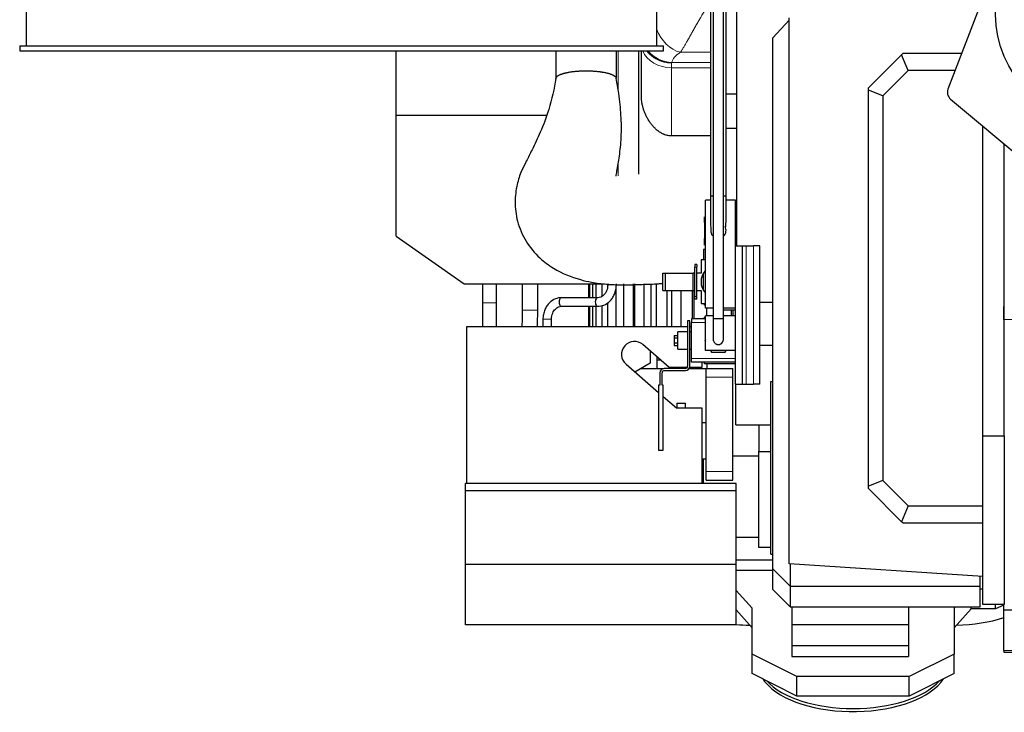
# Model space of a CAD drawing. Header units: inches. Extents: x 0 to 17820, y -10 to 12600.
# Tile 3 of 256: x 1394 to 2533, y 3381 to 4182. Entities that reach past the tile are written whole.
import ezdxf

# ---------------------------------------------------------------- set-up
doc = ezdxf.new("R2010")
doc.units = ezdxf.units.IN
doc.layers.add('1', color=7, linetype='Continuous', true_color=0xffffff)

msp = doc.modelspace()

# ---------------------------------------------------------------- linework, layer by layer
at = {"layer": '1', "color": 2, "linetype": 'Continuous', "lineweight": 25}
for p, q in [((1401.077, 4460.265), (1401.077, 4152.265)), ((2131.077, 4152.265), (2131.077, 4460.265)), ((2196.144, 4330.308), (2196.143, 3836.066)), ((2208.143, 3836.066), (2208.144, 4330.308)), ((2193.142, 4302.069), (2193.142, 3978.573)), ((2211.142, 3978.573), (2211.142, 4302.069)), ((2223.143, 4253.375), (2223.143, 3920.57)), ((2528.028, 4259.33), (2467.912, 4101.858)), ((2284.143, 3552.566), (2284.143, 4184.723)), ((2284.143, 4181.819), (2265.143, 4161.444)), ((2265.143, 3546.728), (2265.143, 4161.444)), ((1393.577, 4152.265), (1393.577, 4146.265)), ((1393.577, 4152.265), (2138.577, 4152.265)), ((2138.577, 4146.265), (2138.577, 4152.265)), ((1393.577, 4146.265), (2138.577, 4146.265)), ((1829.143, 4071.827), (1829.143, 4146.265)), ((2014.147, 4146.264), (2014.147, 4115.024)), ((2014.147, 4146.264), (2014.147, 4115.024)), ((2084.147, 4114.562), (2084.147, 4146.264)), ((2084.147, 4114.562), (2084.147, 4146.264)), ((2110.143, 4003.79), (2110.143, 4146.257)), ((2110.143, 4003.79), (2110.143, 4146.257)), ((2113.143, 4093.92), (2113.143, 4146.265)), ((2113.143, 4093.92), (2113.143, 4146.265)), ((2376.079, 4103.654), (2414.334, 4141.908)), ((2414.334, 4141.908), (2416.079, 4143.654)), ((2421.895, 4123.654), (2414.334, 4141.908)), ((2416.079, 4143.654), (2483.867, 4143.654)), ((2421.895, 4123.654), (2392.403, 4094.162)), ((2476.233, 4123.654), (2421.895, 4123.654)), ((2376.079, 4100.923), (2376.079, 4103.654)), ((2211.142, 4096.566), (2223.143, 4096.566)), ((2211.142, 4096.566), (2223.143, 4096.566)), ((2376.079, 3642.347), (2376.079, 4100.923)), ((2392.403, 4094.162), (2376.079, 4100.923)), ((2392.403, 4094.162), (2392.403, 3649.108)), ((2470.827, 4090.631), (2582.487, 3996.937)), ((1829.143, 3931.666), (1829.143, 4071.827)), ((1829.143, 4071.827), (2003.394, 4071.827)), ((2508.143, 3700.566), (2508.143, 4059.313)), ((2193.142, 4047.836), (2148.143, 4047.836)), ((2193.142, 4047.836), (2148.143, 4047.836)), ((2223.143, 4056.566), (2211.142, 4056.566)), ((2223.143, 4056.566), (2211.142, 4056.566)), ((2533.143, 3700.566), (2533.143, 4038.334)), ((2533.293, 3990.566), (2533.143, 3990.566)), ((2193.142, 3978.573), (2196.144, 3978.573)), ((2208.144, 3978.573), (2211.142, 3978.573)), ((2187.143, 3848.572), (2187.143, 3973.572)), ((2193.143, 3973.572), (2187.143, 3973.572)), ((2222.144, 3973.572), (2211.142, 3973.572)), ((2222.144, 3920.566), (2222.144, 3973.572)), ((2187.143, 3948.387), (2186.143, 3947.809)), ((2186.143, 3947.809), (2186.143, 3929.334)), ((1829.143, 3931.666), (1908.143, 3876.666)), ((2194.361, 3934.05), (2194.442, 3933.915)), ((2186.143, 3929.334), (2187.143, 3928.756)), ((2222.144, 3920.566), (2230.144, 3920.566)), ((2222.144, 3760.566), (2222.144, 3920.566)), ((2230.144, 3920.566), (2234.43, 3920.566)), ((2230.144, 3760.566), (2230.144, 3920.566)), ((2234.43, 3920.566), (2242.999, 3920.566)), ((2250.144, 3920.566), (2242.999, 3920.566)), ((2250.144, 3760.566), (2250.144, 3920.566)), ((2184.823, 3916.572), (2184.823, 3904.572)), ((2187.143, 3916.572), (2184.823, 3916.572)), ((2175.143, 3899.072), (2175.143, 3896.072)), ((2177.143, 3899.072), (2175.143, 3899.072)), ((2177.143, 3899.072), (2177.143, 3896.072)), ((2182.143, 3904.572), (2182.143, 3889.072)), ((2187.142, 3904.572), (2182.143, 3904.572)), ((2138.043, 3869.072), (2138.043, 3889.072)), ((2138.043, 3889.072), (2141.043, 3889.072)), ((2141.043, 3889.072), (2173.143, 3889.072)), ((2141.043, 3869.072), (2141.043, 3889.072)), ((2175.143, 3889.072), (2173.143, 3889.072)), ((2173.143, 3869.072), (2173.143, 3889.072)), ((2175.143, 3862.072), (2175.143, 3896.072)), ((2177.143, 3862.072), (2177.143, 3896.072)), ((2182.143, 3889.072), (2177.143, 3889.072)), ((2184.823, 3889.072), (2187.143, 3890.411)), ((2184.823, 3869.072), (2184.823, 3889.072)), ((1908.143, 3876.666), (2070.03, 3876.666)), ((1975.143, 3876.665), (1975.143, 3846.135)), ((1993.143, 3846.135), (1993.143, 3876.665)), ((2052.003, 3876.666), (2052.003, 3860.67)), ((2053.331, 3860.67), (2053.331, 3876.666)), ((2056.585, 3876.666), (2056.585, 3860.67)), ((2060.782, 3860.67), (2060.782, 3876.666)), ((2067.306, 3876.666), (2067.306, 3862.179)), ((2074.188, 3873.754), (2074.188, 3876.279)), ((2083.697, 3875.99), (2083.697, 3827.468)), ((2084.143, 3875.666), (2084.143, 3876.667)), ((2092.964, 3827.468), (2092.964, 3876.666)), ((2103.457, 3876.666), (2103.457, 3827.468)), ((2105.042, 3876.666), (2105.042, 3827.468)), ((2116.288, 3827.468), (2116.288, 3876.666)), ((2124.129, 3876.666), (2124.129, 3827.468)), ((2128.378, 3876.666), (2130.143, 3876.666)), ((2130.408, 3876.757), (2130.408, 3827.468)), ((2138.043, 3869.072), (2141.043, 3869.072)), ((2141.043, 3869.072), (2173.143, 3869.072)), ((2143.142, 3827.468), (2143.142, 3869.072)), ((2147.988, 3869.072), (2147.988, 3827.468)), ((2158.686, 3869.072), (2158.686, 3827.468)), ((2172.351, 3836.072), (2172.351, 3869.072)), ((2173.143, 3869.072), (2175.143, 3869.072)), ((2173.991, 3869.072), (2173.991, 3836.072)), ((2177.143, 3869.072), (2182.143, 3869.072)), ((2182.143, 3869.072), (2182.143, 3854.072)), ((2187.143, 3867.732), (2184.823, 3869.072)), ((1929.043, 3854.602), (1929.043, 3827.466)), ((1929.045, 3854.602), (1929.043, 3854.602)), ((1945.243, 3827.466), (1945.243, 3854.602)), ((2062.605, 3860.666), (2020.679, 3860.666)), ((2074.188, 3827.468), (2074.188, 3855.076)), ((2175.143, 3859.072), (2175.143, 3862.072)), ((2177.143, 3859.072), (2175.143, 3859.072)), ((2177.143, 3859.072), (2177.143, 3862.072)), ((2182.143, 3854.072), (2187.142, 3854.072)), ((2186.144, 3852.072), (2186.144, 3854.072)), ((2187.144, 3852.072), (2186.144, 3852.072)), ((2250.144, 3855.566), (2265.148, 3855.566)), ((2020.679, 3850.666), (2062.605, 3850.666)), ((2052.003, 3850.667), (2052.003, 3827.468)), ((2053.331, 3827.468), (2053.331, 3850.667)), ((2056.585, 3850.667), (2056.585, 3827.468)), ((2060.782, 3827.468), (2060.782, 3850.667)), ((2062.605, 3850.666), (2062.642, 3850.666)), ((2067.306, 3851.586), (2067.306, 3827.468)), ((2196.144, 3848.572), (2187.143, 3848.572)), ((2188.641, 3848.575), (2188.641, 3839.566)), ((2222.144, 3848.572), (2208.143, 3848.572)), ((2208.144, 3846.566), (2222.143, 3846.566)), ((2208.144, 3846.566), (2222.143, 3846.566)), ((2217.307, 3839.566), (2217.307, 3846.57)), ((2218.963, 3846.57), (2218.963, 3839.566)), ((2532.643, 3835.478), (2532.643, 3850.559)), ((2169.143, 3833.775), (2166.643, 3833.775)), ((2166.643, 3833.775), (2166.643, 3781.275)), ((2169.143, 3781.275), (2169.143, 3833.775)), ((2171.143, 3836.072), (2171.143, 3832.072)), ((2187.143, 3836.072), (2171.143, 3836.072)), ((2171.143, 3790.072), (2171.143, 3832.072)), ((2187.144, 3838.072), (2186.144, 3838.072)), ((2186.144, 3836.071), (2186.144, 3838.072)), ((2196.144, 3839.566), (2187.143, 3839.566)), ((2187.143, 3799.566), (2187.143, 3839.566)), ((2208.143, 3836.066), (2196.143, 3836.066)), ((2222.144, 3839.566), (2208.143, 3839.566)), ((1911.143, 3827.466), (2166.641, 3827.466)), ((1911.143, 3645.466), (1911.143, 3827.466)), ((2166.643, 3821.075), (2155.143, 3821.075)), ((2155.143, 3801.075), (2155.143, 3821.075)), ((2169.14, 3827.466), (2171.141, 3827.466)), ((2171.143, 3821.075), (2169.143, 3821.075)), ((2145.284, 3779.966), (2114.98, 3806.29)), ((2151.143, 3816.834), (2151.143, 3814.307)), ((2151.143, 3816.834), (2155.143, 3816.834)), ((2151.143, 3814.307), (2155.143, 3814.307)), ((2151.143, 3814.307), (2151.143, 3808.548)), ((2151.143, 3808.548), (2155.143, 3808.548)), ((2151.143, 3808.548), (2151.143, 3805.316)), ((2187.143, 3812.091), (2186.555, 3811.072)), ((2186.555, 3811.072), (2187.143, 3810.052)), ((2123.148, 3799.195), (2123.148, 3784.671)), ((2151.143, 3805.316), (2155.143, 3805.316)), ((2155.143, 3801.075), (2166.643, 3801.075)), ((2169.143, 3801.075), (2171.143, 3801.075)), ((2222.144, 3799.566), (2187.143, 3799.566)), ((2193.197, 3799.566), (2194.349, 3797.572)), ((2194.349, 3797.572), (2209.937, 3797.572)), ((2209.937, 3797.572), (2211.089, 3799.566)), ((2250.144, 3805.566), (2265.146, 3805.566)), ((2095.307, 3783.642), (2133.013, 3750.887)), ((2123.148, 3784.671), (2105.711, 3774.604)), ((2131.143, 3792.25), (2131.143, 3778.716)), ((2135.88, 3788.134), (2131.143, 3788.134)), ((2171.143, 3786.072), (2171.143, 3790.072)), ((2222.143, 3786.072), (2171.143, 3786.072)), ((2183.143, 3786.072), (2183.143, 3779.966)), ((2186.144, 3784.072), (2186.144, 3786.072)), ((2222.143, 3784.072), (2186.144, 3784.072)), ((2189.143, 3778.716), (2189.143, 3784.071)), ((2112.835, 3778.716), (2138.746, 3778.716)), ((2134.513, 3773.775), (2134.513, 3759.306)), ((2137.013, 3759.306), (2137.013, 3773.775)), ((2164.143, 3778.775), (2139.513, 3778.775)), ((2139.513, 3776.275), (2164.143, 3776.275)), ((2166.273, 3779.966), (2145.284, 3779.966)), ((2168.438, 3778.716), (2188.143, 3778.716)), ((2183.143, 3779.966), (2168.969, 3779.966)), ((2188.143, 3778.716), (2219.143, 3778.716)), ((2188.143, 3768.716), (2188.143, 3778.716)), ((2219.143, 3768.716), (2219.143, 3778.716)), ((2188.143, 3659.266), (2188.143, 3768.716)), ((2219.143, 3659.266), (2219.143, 3768.716)), ((2262.923, 3763.737), (2264.923, 3763.737)), ((2262.923, 3563.737), (2262.923, 3763.737)), ((2265.143, 3763.737), (2264.923, 3763.737)), ((2264.923, 3763.737), (2264.923, 3662.737)), ((2134.513, 3759.306), (2133.013, 3759.306)), ((2133.013, 3759.306), (2133.013, 3684.305)), ((2138.513, 3759.306), (2137.013, 3759.306)), ((2138.513, 3684.305), (2138.513, 3759.306)), ((2222.144, 3760.566), (2230.144, 3760.566)), ((2222.443, 3713.566), (2222.443, 3760.565)), ((2230.144, 3760.566), (2234.43, 3760.566)), ((2234.43, 3760.566), (2242.999, 3760.566)), ((2250.144, 3760.566), (2242.999, 3760.566)), ((2138.512, 3746.11), (2153.643, 3732.966)), ((2154.122, 3738.533), (2154.122, 3732.966)), ((2154.122, 3738.533), (2164.122, 3738.533)), ((2164.122, 3732.966), (2164.122, 3738.533)), ((2153.643, 3732.966), (2183.143, 3732.966)), ((2183.143, 3732.966), (2183.143, 3645.466)), ((2183.143, 3716.066), (2188.143, 3716.066)), ((2222.443, 3713.566), (2262.926, 3713.566)), ((2249.143, 3713.566), (2249.143, 3682.566)), ((2508.143, 3505.566), (2508.143, 3700.566)), ((2508.143, 3700.566), (2533.143, 3700.566)), ((2533.143, 3700.566), (2533.143, 3505.566)), ((2133.013, 3684.305), (2138.513, 3684.305)), ((2249.143, 3571.566), (2249.143, 3682.566)), ((2249.143, 3682.566), (2262.923, 3682.566)), ((2183.143, 3674.066), (2188.143, 3674.066)), ((2185.143, 3645.466), (2185.143, 3674.068)), ((2219.143, 3677.566), (2249.143, 3677.566)), ((2188.143, 3649.266), (2188.143, 3659.266)), ((2219.143, 3649.266), (2219.143, 3659.266)), ((2264.923, 3662.737), (2265.144, 3662.737)), ((2188.143, 3649.266), (2219.143, 3649.266)), ((2392.403, 3649.108), (2376.079, 3642.347)), ((2392.403, 3649.108), (2421.895, 3619.615)), ((1909.643, 3636.966), (1909.643, 3645.466)), ((2222.643, 3645.466), (1909.643, 3645.466)), ((1909.643, 3551.966), (1909.643, 3636.966)), ((2222.643, 3636.966), (1909.643, 3636.966)), ((2222.643, 3636.966), (2222.643, 3645.466)), ((2222.643, 3551.966), (2222.643, 3636.966)), ((2376.079, 3639.615), (2376.079, 3642.347)), ((2414.334, 3601.361), (2376.079, 3639.615)), ((2421.895, 3619.615), (2414.334, 3601.361)), ((2421.895, 3619.615), (2508.143, 3619.615)), ((2416.079, 3599.615), (2414.334, 3601.361)), ((2508.143, 3599.615), (2416.079, 3599.615)), ((2222.646, 3583.32), (2249.144, 3583.32)), ((2262.923, 3571.566), (2249.143, 3571.566)), ((2222.646, 3557.017), (2265.147, 3557.017)), ((2262.923, 3563.737), (2265.145, 3563.737)), ((1909.643, 3481.966), (1909.643, 3551.966)), ((2222.643, 3551.966), (1909.643, 3551.966)), ((2222.643, 3481.966), (2222.643, 3551.966)), ((2265.147, 3544.971), (2222.646, 3544.971)), ((2265.143, 3522.728), (2265.143, 3546.728)), ((2285.143, 3526.728), (2265.143, 3546.728)), ((2508.143, 3537.723), (2284.143, 3552.566)), ((2285.143, 3552.501), (2285.143, 3526.728)), ((2505.143, 3526.728), (2505.143, 3537.923)), ((2241.143, 3501.083), (2222.644, 3521.665)), ((2285.143, 3502.728), (2265.143, 3522.728)), ((2285.143, 3526.728), (2285.143, 3502.728)), ((2285.143, 3526.728), (2505.143, 3526.728)), ((2505.143, 3502.728), (2505.143, 3526.728)), ((2508.144, 3523.083), (2505.144, 3523.083)), ((2241.143, 3478.566), (2222.644, 3499.148)), ((2241.143, 3448.083), (2241.143, 3501.083)), ((2285.143, 3502.728), (2505.143, 3502.728)), ((2287.143, 3502.729), (2287.143, 3482.109)), ((2422.143, 3502.729), (2422.143, 3482.109)), ((2476.623, 3502.728), (2475.143, 3501.083)), ((2475.143, 3501.083), (2475.143, 3448.083)), ((2494.918, 3500.566), (2475.143, 3478.566)), ((2494.918, 3500.566), (2494.918, 3502.728)), ((2523.143, 3500.566), (2494.918, 3500.566)), ((2533.143, 3505.566), (2508.143, 3505.566)), ((2523.143, 3500.566), (2523.143, 3505.566)), ((2532.644, 3504.731), (2523.143, 3500.566)), ((2532.643, 3499.115), (2532.643, 3505.566)), ((2532.643, 3452.151), (2532.643, 3499.115)), ((3748.643, 3499.115), (2532.643, 3499.115)), ((2222.643, 3481.966), (1909.643, 3481.966)), ((2287.143, 3482.109), (2287.143, 3457.524)), ((2422.143, 3482.109), (2287.143, 3482.109)), ((2422.143, 3482.109), (2422.143, 3457.524)), ((2287.143, 3457.524), (2287.143, 3445.488)), ((2422.143, 3457.524), (2287.143, 3457.524)), ((2422.143, 3457.524), (2422.143, 3445.488)), ((2241.143, 3425.566), (2241.143, 3448.083)), ((2293.143, 3422.083), (2241.143, 3448.083)), ((2287.143, 3445.488), (2422.143, 3445.488)), ((2475.143, 3448.083), (2423.143, 3422.083)), ((2475.143, 3425.566), (2475.143, 3448.083)), ((2532.643, 3452.151), (2532.643, 3450.417)), ((2532.643, 3450.417), (3748.643, 3450.417)), ((2293.143, 3399.566), (2241.143, 3425.566)), ((2293.143, 3399.566), (2293.143, 3422.083)), ((2423.143, 3422.083), (2293.143, 3422.083)), ((2475.143, 3425.566), (2423.143, 3399.566)), ((2423.143, 3399.566), (2423.143, 3422.083)), ((2423.143, 3399.566), (2293.143, 3399.566))]:
    msp.add_line(p, q, dxfattribs=at)
at = {"layer": '1', "color": 110, "linetype": 'Continuous', "lineweight": 13}
for p, q in [((2086.143, 4102.155), (2086.143, 4146.267)), ((2086.143, 4102.155), (2086.143, 4146.267)), ((2193.142, 4144.733), (2158.275, 4144.733)), ((2193.142, 4144.733), (2158.275, 4144.733)), ((2148.143, 4132.403), (2148.143, 4126.861)), ((2148.143, 4132.403), (2148.143, 4126.861)), ((2148.143, 4126.861), (2148.143, 4047.836)), ((2193.142, 4126.861), (2148.143, 4126.861)), ((2148.143, 4126.861), (2148.143, 4047.836)), ((2193.142, 4126.861), (2148.143, 4126.861)), ((2148.325, 4133.026), (2193.142, 4133.026)), ((2148.325, 4133.026), (2193.142, 4133.026)), ((2086.143, 4001.641), (2086.143, 4014.677)), ((2086.143, 4001.641), (2086.143, 4014.677)), ((2234.43, 3760.566), (2234.43, 3920.566)), ((2242.999, 3760.566), (2242.999, 3920.566)), ((2177.143, 3896.072), (2175.143, 3896.072)), ((2074.143, 3875.666), (2079.143, 3875.666)), ((2079.143, 3875.666), (2084.143, 3875.666)), ((1945.243, 3854.602), (1929.045, 3854.602)), ((2177.143, 3862.072), (2175.143, 3862.072)), ((1975.143, 3846.135), (1993.142, 3846.135)), ((2187.143, 3832.072), (2171.143, 3832.072)), ((3748.643, 3835.478), (2532.643, 3835.478)), ((2222.143, 3790.072), (2171.143, 3790.072)), ((2188.143, 3768.716), (2219.143, 3768.716)), ((2188.143, 3659.266), (2219.143, 3659.266)), ((3748.643, 3452.151), (2532.643, 3452.151))]:
    msp.add_line(p, q, dxfattribs=at)
at = {"layer": '1', "color": 2, "linetype": 'Continuous', "lineweight": 25}
msp.add_circle((2648.143, 4188.566), 125, dxfattribs=at)
for centre, radius, start, end in [((2477.254, 4098.291), 10, 159.105346, 230), ((2202.143, 3879.072), 20, 138.588747, 221.405622), ((2105.144, 3794.966), 15, 49.019922, 229.019922), ((2139.513, 3773.775), 5, 90, 180), ((2139.513, 3773.775), 2.5, 90, 180), ((2164.143, 3781.275), 2.5, 270, 0), ((2164.143, 3781.275), 5, 270, 0)]:
    msp.add_arc(centre, radius, start, end, dxfattribs=at)
at = {"layer": '1', "color": 110, "linetype": 'Continuous', "lineweight": 13}
for centre, major_axis, ratio, start_param, end_param in [((2158.275, 4176.816), (18.653, -29.615), 0.77399686, 4.43121513, 5.6001196), ((2158.275, 4176.816), (18.653, -29.615), 0.77399686, 4.43121513, 5.6001196), ((2148.143, 4154.628), (-35, 0), 0.79335334, 0.30596167, 1.57079633), ((2148.143, 4154.628), (-35, 0), 0.79335334, 0.30596167, 1.57079633), ((2148.325, 4165.11), (34.141, -7.707), 0.91295916, 4.0112518, 4.91562536), ((2148.325, 4165.11), (34.141, -7.707), 0.91295916, 4.0112518, 4.91562536), ((2213.058, 4130.663), (-65, 0), 0.40219324, 5.71488828, 6.19264671), ((2213.058, 4130.663), (-65, 0), 0.40219324, 5.71488828, 6.19264671), ((2004.141, 3835.666), (5, 0), 0.0000231, 0, 3.14159265), ((2202.143, 3811.066), (-5.993, -0.294), 1, 3.14268107, 3.39754278)]:
    msp.add_ellipse(centre, major_axis=major_axis, ratio=ratio, start_param=start_param, end_param=end_param, dxfattribs=at)
at = {"layer": '1', "color": 2, "linetype": 'Continuous', "lineweight": 25}
for centre, major_axis, ratio, start_param, end_param in [((2202.142, 3938.573), (-7.7, -4.659), 1, 1.75665076, 3.11931659), ((2202.142, 3938.573), (-7.7, -4.659), 1, 0, 0.29728281), ((2020.679, 3855.666), (0, -5), 0.56231002, 3.14159265, 6.28318531), ((2062.605, 3855.666), (0, -5), 0.56231002, 3.14159265, 6.28318531), ((2473.143, 3536.513), (-110, 0), 0.5, 1.61350235, 2.14236984), ((2243.143, 3536.513), (-110, 0), 0.5, 1.38338069, 1.52818848), ((2358.143, 3436.513), (-110, 0), 0.5, 0.31818443, 0.39269908), ((2358.143, 3436.513), (-110, 0), 0.5, 0.39269908, 2.82340822), ((2358.143, 3439.977), (-110, 0), 0.5, 0.42971097, 2.71197986)]:
    msp.add_ellipse(centre, major_axis=major_axis, ratio=ratio, start_param=start_param, end_param=end_param, dxfattribs=at)
at = {"layer": '1', "color": 110, "linetype": 'Continuous', "lineweight": 13}
msp.add_open_spline([(2193.097, 4203.762), (2192.721, 4203.169), (2192.347, 4202.575), (2190.968, 4200.378), (2189.972, 4198.772), (2187.999, 4195.556), (2187.022, 4193.945), (2185.084, 4190.722), (2184.124, 4189.108), (2182.695, 4186.687), (2182.22, 4185.88), (2181.629, 4184.87), (2181.511, 4184.668), (2181.275, 4184.265), (2180.922, 4183.661), (2180.455, 4182.857), (2180.106, 4182.256), (2179.874, 4181.856), (2179.758, 4181.656), (2179.411, 4181.057), (2179.181, 4180.66), (2178.495, 4179.471), (2178.043, 4178.685), (2176.7, 4176.344), (2175.824, 4174.807), (2174.107, 4171.785), (2173.266, 4170.3), (2171.618, 4167.383), (2170.811, 4165.951), (2169.822, 4164.199), (2169.626, 4163.85), (2169.332, 4163.33), (2169.234, 4163.156), (2169.04, 4162.812), (2168.554, 4161.953), (2168.078, 4161.11), (2167.514, 4160.115), (2167.234, 4159.622), (2166.957, 4159.134), (2166.774, 4158.811), (2166.682, 4158.65), (2166.226, 4157.85), (2165.869, 4157.224), (2164.817, 4155.389), (2164.142, 4154.222), (2162.843, 4152.003), (2162.218, 4150.95), (2161.316, 4149.461), (2160.726, 4148.497), (2160.158, 4147.594), (2159.602, 4146.722), (2159.329, 4146.301), (2158.794, 4145.492), (2158.532, 4145.104), (2158.275, 4144.733)], degree=3, knots=[0, 0, 0, 0, 0.02579893, 0.02579893, 0.09538472, 0.09538472, 0.16497051, 0.16497051, 0.2345563, 0.2345563, 0.2693492, 0.2693492, 0.27804742, 0.27804742, 0.28674565, 0.30414209, 0.31284032, 0.31284032, 0.32153854, 0.32153854, 0.33893499, 0.33893499, 0.37372788, 0.37372788, 0.44331368, 0.44331368, 0.51289947, 0.51289947, 0.58248526, 0.58248526, 0.5998817, 0.5998817, 0.60857993, 0.60857993, 0.61727815, 0.65207105, 0.65207105, 0.66946749, 0.67816572, 0.67816572, 0.68686394, 0.68686394, 0.72165684, 0.72165684, 0.79124263, 0.79124263, 0.86082842, 0.86082842, 0.89562131, 0.93041421, 0.93041421, 0.9652071, 0.9652071, 1, 1, 1, 1], dxfattribs=at)
msp.add_open_spline([(2193.097, 4203.762), (2192.721, 4203.169), (2192.347, 4202.575), (2190.968, 4200.378), (2189.972, 4198.772), (2187.999, 4195.556), (2187.022, 4193.945), (2185.084, 4190.722), (2184.124, 4189.108), (2182.695, 4186.687), (2182.22, 4185.88), (2181.629, 4184.87), (2181.511, 4184.668), (2181.275, 4184.265), (2180.922, 4183.661), (2180.455, 4182.857), (2180.106, 4182.256), (2179.874, 4181.856), (2179.758, 4181.656), (2179.411, 4181.057), (2179.181, 4180.66), (2178.495, 4179.471), (2178.043, 4178.685), (2176.7, 4176.344), (2175.824, 4174.807), (2174.107, 4171.785), (2173.266, 4170.3), (2171.618, 4167.383), (2170.811, 4165.951), (2169.822, 4164.199), (2169.626, 4163.85), (2169.332, 4163.33), (2169.234, 4163.156), (2169.04, 4162.812), (2168.554, 4161.953), (2168.078, 4161.11), (2167.514, 4160.115), (2167.234, 4159.622), (2166.957, 4159.134), (2166.774, 4158.811), (2166.682, 4158.65), (2166.226, 4157.85), (2165.869, 4157.224), (2164.817, 4155.389), (2164.142, 4154.222), (2162.843, 4152.003), (2162.218, 4150.95), (2161.316, 4149.461), (2160.726, 4148.497), (2160.158, 4147.594), (2159.602, 4146.722), (2159.329, 4146.301), (2158.794, 4145.492), (2158.532, 4145.104), (2158.275, 4144.733)], degree=3, knots=[0, 0, 0, 0, 0.02579893, 0.02579893, 0.09538472, 0.09538472, 0.16497051, 0.16497051, 0.2345563, 0.2345563, 0.2693492, 0.2693492, 0.27804742, 0.27804742, 0.28674565, 0.30414209, 0.31284032, 0.31284032, 0.32153854, 0.32153854, 0.33893499, 0.33893499, 0.37372788, 0.37372788, 0.44331368, 0.44331368, 0.51289947, 0.51289947, 0.58248526, 0.58248526, 0.5998817, 0.5998817, 0.60857993, 0.60857993, 0.61727815, 0.65207105, 0.65207105, 0.66946749, 0.67816572, 0.67816572, 0.68686394, 0.68686394, 0.72165684, 0.72165684, 0.79124263, 0.79124263, 0.86082842, 0.86082842, 0.89562131, 0.93041421, 0.93041421, 0.9652071, 0.9652071, 1, 1, 1, 1], dxfattribs=at)
at = {"layer": '1', "color": 2, "linetype": 'Continuous', "lineweight": 25}
for points, knots in [([(2148.143, 4132.403), (2148.108, 4132.404), (2148.072, 4132.404), (2148.028, 4132.405), (2148.019, 4132.405), (2148.001, 4132.405), (2147.974, 4132.405), (2147.875, 4132.407), (2147.64, 4132.412), (2147.136, 4132.425), (2146.704, 4132.444), (2145.842, 4132.492), (2144.696, 4132.581), (2142.986, 4132.79), (2141.853, 4132.98), (2141.005, 4133.142), (2140.723, 4133.199), (2140.16, 4133.319), (2139.879, 4133.382), (2139.042, 4133.581), (2138.49, 4133.725), (2136.848, 4134.194), (2134.702, 4134.911), (2132.64, 4135.813), (2131.126, 4136.559), (2130.502, 4136.885), (2129.886, 4137.229), (2129.641, 4137.369), (2129.518, 4137.439), (2129.153, 4137.652), (2128.911, 4137.797), (2128.195, 4138.237), (2127.258, 4138.843), (2126.359, 4139.487), (2125.038, 4140.481), (2124.194, 4141.181), (2122.984, 4142.286), (2122.196, 4143.042), (2121.446, 4143.836), (2120.989, 4144.344), (2120.898, 4144.446), (2120.717, 4144.652), (2120.449, 4144.961), (2120.188, 4145.274), (2119.848, 4145.692), (2119.683, 4145.901), (2119.52, 4146.112)], [0, 0, 0, 0, 0.0032062, 0.0032062, 0.00400775, 0.00400775, 0.0048093, 0.00641239, 0.01282479, 0.02564958, 0.05129915, 0.05129915, 0.1025983, 0.15389745, 0.2051966, 0.2051966, 0.23084618, 0.23084618, 0.25649575, 0.25649575, 0.30779491, 0.30779491, 0.41039321, 0.51299151, 0.51299151, 0.56429066, 0.57711545, 0.57711545, 0.58994024, 0.58994024, 0.61558981, 0.61558981, 0.66688896, 0.71818811, 0.71818811, 0.82078642, 0.82078642, 0.87208557, 0.92338472, 0.92338472, 0.93620951, 0.93620951, 0.94903429, 0.97468387, 0.97468387, 1, 1, 1, 1]), ([(2148.143, 4132.403), (2148.108, 4132.404), (2148.072, 4132.404), (2148.028, 4132.405), (2148.019, 4132.405), (2148.001, 4132.405), (2147.974, 4132.405), (2147.875, 4132.407), (2147.64, 4132.412), (2147.136, 4132.425), (2146.704, 4132.444), (2145.842, 4132.492), (2144.696, 4132.581), (2142.986, 4132.79), (2141.853, 4132.98), (2141.005, 4133.142), (2140.723, 4133.199), (2140.16, 4133.319), (2139.879, 4133.382), (2139.042, 4133.581), (2138.49, 4133.725), (2136.848, 4134.194), (2134.702, 4134.911), (2132.64, 4135.813), (2131.126, 4136.559), (2130.502, 4136.885), (2129.886, 4137.229), (2129.641, 4137.369), (2129.518, 4137.439), (2129.153, 4137.652), (2128.911, 4137.797), (2128.195, 4138.237), (2127.258, 4138.843), (2126.359, 4139.487), (2125.038, 4140.481), (2124.194, 4141.181), (2122.984, 4142.286), (2122.196, 4143.042), (2121.446, 4143.836), (2120.989, 4144.344), (2120.898, 4144.446), (2120.717, 4144.652), (2120.449, 4144.961), (2120.188, 4145.274), (2119.848, 4145.692), (2119.683, 4145.901), (2119.52, 4146.112)], [0, 0, 0, 0, 0.0032062, 0.0032062, 0.00400775, 0.00400775, 0.0048093, 0.00641239, 0.01282479, 0.02564958, 0.05129915, 0.05129915, 0.1025983, 0.15389745, 0.2051966, 0.2051966, 0.23084618, 0.23084618, 0.25649575, 0.25649575, 0.30779491, 0.30779491, 0.41039321, 0.51299151, 0.51299151, 0.56429066, 0.57711545, 0.57711545, 0.58994024, 0.58994024, 0.61558981, 0.61558981, 0.66688896, 0.71818811, 0.71818811, 0.82078642, 0.82078642, 0.87208557, 0.92338472, 0.92338472, 0.93620951, 0.93620951, 0.94903429, 0.97468387, 0.97468387, 1, 1, 1, 1]), ([(2014.165, 4114.55), (2012.256, 4102.239), (2007.458, 4081.074), (1996.942, 4053.193), (1987.664, 4034.008), (1980.231, 4019.061), (1973.541, 4006.278), (1968.535, 3990.783), (1966.131, 3970.813), (1968.867, 3948.271), (1978.551, 3925.586), (1993.822, 3907.184), (2014.961, 3891.501), (2035.733, 3882.913), (2056.656, 3878.107), (2074.503, 3875.803), (2094.344, 3875.425), (2114.459, 3876.03), (2128.458, 3876.529), (2136.379, 3877.101), (2138.07, 3877.238)], [0, 0, 0, 0, 0.09579398, 0.17009755, 0.2314655, 0.27236096, 0.30728408, 0.35352836, 0.40883354, 0.47168457, 0.54077622, 0.60766425, 0.66080192, 0.75144017, 0.78558809, 0.83102517, 0.89153134, 0.93805701, 0.98674898, 1, 1, 1, 1]), ([(2014.165, 4114.55), (2012.256, 4102.239), (2007.458, 4081.074), (1996.942, 4053.193), (1987.664, 4034.008), (1980.231, 4019.061), (1973.541, 4006.278), (1968.535, 3990.783), (1966.131, 3970.813), (1968.867, 3948.271), (1978.551, 3925.586), (1993.822, 3907.184), (2014.961, 3891.501), (2035.733, 3882.913), (2056.656, 3878.107), (2074.503, 3875.803), (2094.344, 3875.425), (2114.459, 3876.03), (2128.458, 3876.529), (2136.379, 3877.101), (2138.07, 3877.238)], [0, 0, 0, 0, 0.09579398, 0.17009755, 0.2314655, 0.27236096, 0.30728408, 0.35352836, 0.40883354, 0.47168457, 0.54077622, 0.60766425, 0.66080192, 0.75144017, 0.78558809, 0.83102517, 0.89153134, 0.93805701, 0.98674898, 1, 1, 1, 1]), ([(2014.159, 4114.511), (2014.163, 4114.541), (2014.182, 4114.673), (2014.248, 4114.967), (2014.416, 4115.392), (2014.707, 4115.873), (2015.099, 4116.349), (2015.59, 4116.819), (2016.178, 4117.283), (2016.861, 4117.737), (2017.636, 4118.181), (2018.502, 4118.613), (2019.458, 4119.033), (2020.367, 4119.387), (2021.19, 4119.68), (2021.9, 4119.915), (2022.637, 4120.144), (2023.403, 4120.366), (2024.197, 4120.582), (2024.889, 4120.757), (2025.463, 4120.896), (2025.909, 4121), (2026.361, 4121.103), (2026.819, 4121.202), (2027.283, 4121.3), (2027.752, 4121.396), (2028.228, 4121.489), (2028.709, 4121.58), (2029.195, 4121.669), (2030.072, 4121.824), (2031.366, 4122.034), (2033.113, 4122.283), (2034.914, 4122.507), (2036.762, 4122.703), (2038.647, 4122.872), (2040.564, 4123.013), (2042.51, 4123.125), (2044.479, 4123.208), (2046.466, 4123.262), (2048.46, 4123.287), (2050.455, 4123.282), (2052.444, 4123.248), (2054.422, 4123.185), (2056.384, 4123.093), (2058.335, 4122.971), (2060.264, 4122.819), (2062.162, 4122.639), (2063.624, 4122.475), (2064.675, 4122.344), (2065.336, 4122.257), (2065.99, 4122.166), (2066.635, 4122.072), (2067.272, 4121.975), (2067.901, 4121.874), (2068.521, 4121.769), (2069.134, 4121.662), (2070.14, 4121.476), (2071.506, 4121.201), (2073.172, 4120.82), (2074.74, 4120.412), (2076.206, 4119.979), (2077.563, 4119.522), (2078.804, 4119.045), (2079.927, 4118.548), (2080.925, 4118.033), (2081.795, 4117.503), (2082.533, 4116.96), (2083.137, 4116.406), (2083.603, 4115.843), (2083.931, 4115.274), (2084.066, 4114.859), (2084.107, 4114.634), (2084.112, 4114.601)], [0, 0, 0, 0, 0.00320856, 0.01421015, 0.03178865, 0.04929102, 0.06676818, 0.08427129, 0.10185126, 0.11942002, 0.13691742, 0.1543943, 0.17190169, 0.18949034, 0.20025996, 0.21099728, 0.221714, 0.23242193, 0.24313289, 0.25385868, 0.25947107, 0.26506996, 0.27065694, 0.2762336, 0.28180155, 0.28736241, 0.29291778, 0.29846929, 0.30401857, 0.30956724, 0.32811262, 0.3466605, 0.36527138, 0.38387838, 0.40242685, 0.4209773, 0.43952093, 0.458071, 0.47668794, 0.49529278, 0.51383838, 0.53238505, 0.55093358, 0.56948234, 0.58809198, 0.60696748, 0.62576173, 0.64453776, 0.65145876, 0.65836706, 0.66526571, 0.67215782, 0.67904646, 0.68593474, 0.69282574, 0.69972257, 0.7066283, 0.72733733, 0.74800864, 0.76872613, 0.78943582, 0.810107, 0.83082343, 0.85153562, 0.87220688, 0.89292097, 0.91363421, 0.93430568, 0.95501925, 0.97572902, 0.99640067, 1, 1, 1, 1]), ([(2014.159, 4114.511), (2014.163, 4114.541), (2014.182, 4114.673), (2014.248, 4114.967), (2014.416, 4115.392), (2014.707, 4115.873), (2015.099, 4116.349), (2015.59, 4116.819), (2016.178, 4117.283), (2016.861, 4117.737), (2017.636, 4118.181), (2018.502, 4118.613), (2019.458, 4119.033), (2020.367, 4119.387), (2021.19, 4119.68), (2021.9, 4119.915), (2022.637, 4120.144), (2023.403, 4120.366), (2024.197, 4120.582), (2024.889, 4120.757), (2025.463, 4120.896), (2025.909, 4121), (2026.361, 4121.103), (2026.819, 4121.202), (2027.283, 4121.3), (2027.752, 4121.396), (2028.228, 4121.489), (2028.709, 4121.58), (2029.195, 4121.669), (2030.072, 4121.824), (2031.366, 4122.034), (2033.113, 4122.283), (2034.914, 4122.507), (2036.762, 4122.703), (2038.647, 4122.872), (2040.564, 4123.013), (2042.51, 4123.125), (2044.479, 4123.208), (2046.466, 4123.262), (2048.46, 4123.287), (2050.455, 4123.282), (2052.444, 4123.248), (2054.422, 4123.185), (2056.384, 4123.093), (2058.335, 4122.971), (2060.264, 4122.819), (2062.162, 4122.639), (2063.624, 4122.475), (2064.675, 4122.344), (2065.336, 4122.257), (2065.99, 4122.166), (2066.635, 4122.072), (2067.272, 4121.975), (2067.901, 4121.874), (2068.521, 4121.769), (2069.134, 4121.662), (2070.14, 4121.476), (2071.506, 4121.201), (2073.172, 4120.82), (2074.74, 4120.412), (2076.206, 4119.979), (2077.563, 4119.522), (2078.804, 4119.045), (2079.927, 4118.548), (2080.925, 4118.033), (2081.795, 4117.503), (2082.533, 4116.96), (2083.137, 4116.406), (2083.603, 4115.843), (2083.931, 4115.274), (2084.066, 4114.859), (2084.107, 4114.634), (2084.112, 4114.601)], [0, 0, 0, 0, 0.00320856, 0.01421015, 0.03178865, 0.04929102, 0.06676818, 0.08427129, 0.10185126, 0.11942002, 0.13691742, 0.1543943, 0.17190169, 0.18949034, 0.20025996, 0.21099728, 0.221714, 0.23242193, 0.24313289, 0.25385868, 0.25947107, 0.26506996, 0.27065694, 0.2762336, 0.28180155, 0.28736241, 0.29291778, 0.29846929, 0.30401857, 0.30956724, 0.32811262, 0.3466605, 0.36527138, 0.38387838, 0.40242685, 0.4209773, 0.43952093, 0.458071, 0.47668794, 0.49529278, 0.51383838, 0.53238505, 0.55093358, 0.56948234, 0.58809198, 0.60696748, 0.62576173, 0.64453776, 0.65145876, 0.65836706, 0.66526571, 0.67215782, 0.67904646, 0.68593474, 0.69282574, 0.69972257, 0.7066283, 0.72733733, 0.74800864, 0.76872613, 0.78943582, 0.810107, 0.83082343, 0.85153562, 0.87220688, 0.89292097, 0.91363421, 0.93430568, 0.95501925, 0.97572902, 0.99640067, 1, 1, 1, 1]), ([(2083.768, 4001.203), (2084.144, 4003.135), (2085.573, 4010.817), (2087.96, 4025.27), (2089.856, 4042.892), (2090.125, 4058.974), (2089.593, 4071.739), (2088.486, 4084.356), (2086.827, 4098.644), (2085.186, 4108.822), (2084.096, 4114.69)], [0, 0, 0, 0, 0.05556018, 0.21870575, 0.41141359, 0.52621359, 0.63456756, 0.73818943, 0.84872369, 1, 1, 1, 1]), ([(2083.768, 4001.203), (2084.144, 4003.135), (2085.573, 4010.817), (2087.96, 4025.27), (2089.856, 4042.892), (2090.125, 4058.974), (2089.593, 4071.739), (2088.486, 4084.356), (2086.827, 4098.644), (2085.186, 4108.822), (2084.096, 4114.69)], [0, 0, 0, 0, 0.05556018, 0.21870575, 0.41141359, 0.52621359, 0.63456756, 0.73818943, 0.84872369, 1, 1, 1, 1]), ([(2148.143, 4047.836), (2147.473, 4047.836), (2146.808, 4047.867), (2145.493, 4047.988), (2144.842, 4048.078), (2143.551, 4048.313), (2142.912, 4048.459), (2141.645, 4048.803), (2141.018, 4049.002), (2140.084, 4049.339), (2139.775, 4049.457), (2139.389, 4049.613), (2139.312, 4049.645), (2139.159, 4049.709), (2138.93, 4049.806), (2138.702, 4049.906), (2137.947, 4050.245), (2137.356, 4050.537), (2136.198, 4051.159), (2135.631, 4051.488), (2134.517, 4052.182), (2133.971, 4052.547), (2133.167, 4053.118), (2132.901, 4053.312), (2132.506, 4053.609), (2132.375, 4053.709), (2132.114, 4053.911), (2131.984, 4054.013), (2131.338, 4054.528), (2130.835, 4054.952), (2129.851, 4055.821), (2129.372, 4056.267), (2128.436, 4057.178), (2127.978, 4057.644), (2127.085, 4058.595), (2126.649, 4059.08), (2125.796, 4060.068), (2125.379, 4060.571), (2124.565, 4061.595), (2123.769, 4062.636), (2123.01, 4063.712), (2122.454, 4064.532), (2122.271, 4064.808), (2121.91, 4065.362), (2121.732, 4065.641), (2121.205, 4066.482), (2120.865, 4067.047), (2120.206, 4068.189), (2119.568, 4069.34), (2118.672, 4071.097), (2117.836, 4072.885), (2117.062, 4074.702), (2116.349, 4076.55), (2115.916, 4077.802), (2115.658, 4078.592), (2115.607, 4078.75), (2115.507, 4079.067), (2115.458, 4079.226), (2115.312, 4079.702), (2115.217, 4080.02), (2114.943, 4080.975), (2114.773, 4081.613), (2114.298, 4083.532), (2114.03, 4084.816), (2113.704, 4086.751), (2113.512, 4088.044), (2113.372, 4089.343), (2113.259, 4090.645), (2113.216, 4091.298), (2113.158, 4092.606), (2113.143, 4093.262), (2113.143, 4093.92)], [0, 0, 0, 0, 0.03125, 0.03125, 0.0625, 0.0625, 0.09375, 0.09375, 0.125, 0.125, 0.140625, 0.140625, 0.14453125, 0.14453125, 0.1484375, 0.15625, 0.15625, 0.1875, 0.1875, 0.21875, 0.21875, 0.25, 0.25, 0.265625, 0.265625, 0.2734375, 0.2734375, 0.28125, 0.28125, 0.3125, 0.3125, 0.34375, 0.34375, 0.375, 0.375, 0.40625, 0.40625, 0.4375, 0.4375, 0.46875, 0.5, 0.5, 0.515625, 0.515625, 0.53125, 0.53125, 0.5625, 0.5625, 0.59375, 0.625, 0.65625, 0.6875, 0.71875, 0.75, 0.75, 0.7578125, 0.7578125, 0.765625, 0.765625, 0.78125, 0.78125, 0.8125, 0.8125, 0.875, 0.875, 0.90625, 0.9375, 0.9375, 0.96875, 0.96875, 1, 1, 1, 1]), ([(2148.143, 4047.836), (2147.473, 4047.836), (2146.808, 4047.867), (2145.493, 4047.988), (2144.842, 4048.078), (2143.551, 4048.313), (2142.912, 4048.459), (2141.645, 4048.803), (2141.018, 4049.002), (2140.084, 4049.339), (2139.775, 4049.457), (2139.389, 4049.613), (2139.312, 4049.645), (2139.159, 4049.709), (2138.93, 4049.806), (2138.702, 4049.906), (2137.947, 4050.245), (2137.356, 4050.537), (2136.198, 4051.159), (2135.631, 4051.488), (2134.517, 4052.182), (2133.971, 4052.547), (2133.167, 4053.118), (2132.901, 4053.312), (2132.506, 4053.609), (2132.375, 4053.709), (2132.114, 4053.911), (2131.984, 4054.013), (2131.338, 4054.528), (2130.835, 4054.952), (2129.851, 4055.821), (2129.372, 4056.267), (2128.436, 4057.178), (2127.978, 4057.644), (2127.085, 4058.595), (2126.649, 4059.08), (2125.796, 4060.068), (2125.379, 4060.571), (2124.565, 4061.595), (2123.769, 4062.636), (2123.01, 4063.712), (2122.454, 4064.532), (2122.271, 4064.808), (2121.91, 4065.362), (2121.732, 4065.641), (2121.205, 4066.482), (2120.865, 4067.047), (2120.206, 4068.189), (2119.568, 4069.34), (2118.672, 4071.097), (2117.836, 4072.885), (2117.062, 4074.702), (2116.349, 4076.55), (2115.916, 4077.802), (2115.658, 4078.592), (2115.607, 4078.75), (2115.507, 4079.067), (2115.458, 4079.226), (2115.312, 4079.702), (2115.217, 4080.02), (2114.943, 4080.975), (2114.773, 4081.613), (2114.298, 4083.532), (2114.03, 4084.816), (2113.704, 4086.751), (2113.512, 4088.044), (2113.372, 4089.343), (2113.259, 4090.645), (2113.216, 4091.298), (2113.158, 4092.606), (2113.143, 4093.262), (2113.143, 4093.92)], [0, 0, 0, 0, 0.03125, 0.03125, 0.0625, 0.0625, 0.09375, 0.09375, 0.125, 0.125, 0.140625, 0.140625, 0.14453125, 0.14453125, 0.1484375, 0.15625, 0.15625, 0.1875, 0.1875, 0.21875, 0.21875, 0.25, 0.25, 0.265625, 0.265625, 0.2734375, 0.2734375, 0.28125, 0.28125, 0.3125, 0.3125, 0.34375, 0.34375, 0.375, 0.375, 0.40625, 0.40625, 0.4375, 0.4375, 0.46875, 0.5, 0.5, 0.515625, 0.515625, 0.53125, 0.53125, 0.5625, 0.5625, 0.59375, 0.625, 0.65625, 0.6875, 0.71875, 0.75, 0.75, 0.7578125, 0.7578125, 0.765625, 0.765625, 0.78125, 0.78125, 0.8125, 0.8125, 0.875, 0.875, 0.90625, 0.9375, 0.9375, 0.96875, 0.96875, 1, 1, 1, 1]), ([(2193.142, 3978.573), (2193.142, 3975.328), (2193.143, 3969.164), (2193.144, 3957.844), (2193.186, 3946.419), (2193.369, 3937.704), (2193.99, 3934.831), (2194.366, 3934.042)], [0, 0, 0, 0, 0.14726981, 0.28749055, 0.54758011, 0.78494023, 1, 1, 1, 1]), ([(2210.511, 3942.504), (2210.617, 3942.55), (2210.828, 3942.954), (2210.984, 3944.8), (2211.084, 3948.4), (2211.125, 3953.719), (2211.14, 3960.698), (2211.142, 3969.21), (2211.143, 3975.318), (2211.142, 3978.573)], [0, 0, 0, 0, 0.08776974, 0.21316521, 0.34978601, 0.49716994, 0.65489469, 0.82259234, 1, 1, 1, 1]), ([(2186.143, 3947.852), (2186.143, 3948.177), (2186.143, 3948.498), (2186.143, 3949.271), (2186.143, 3949.719), (2186.143, 3950.609), (2186.143, 3951.049), (2186.143, 3951.923), (2186.143, 3952.357), (2186.143, 3953.218), (2186.143, 3953.646), (2186.143, 3954.072)], [0, 0, 0, 0, 0.14963727, 0.14963727, 0.36222795, 0.36222795, 0.57481863, 0.57481863, 0.78740932, 0.78740932, 1, 1, 1, 1]), ([(2186.143, 3921.572), (2186.143, 3921.978), (2186.143, 3922.388), (2186.143, 3923.213), (2186.143, 3923.629), (2186.143, 3924.467), (2186.143, 3924.89), (2186.143, 3925.744), (2186.143, 3926.175), (2186.143, 3927.048), (2186.143, 3927.488), (2186.143, 3928.376), (2186.143, 3928.824), (2186.143, 3929.295), (2186.143, 3929.314), (2186.143, 3929.332)], [0, 0, 0, 0, 0.16552523, 0.16552523, 0.33105046, 0.33105046, 0.4965757, 0.4965757, 0.66210093, 0.66210093, 0.82762616, 0.82762616, 0.99315139, 0.99315139, 1, 1, 1, 1]), ([(1929.044, 3876.762), (1929.044, 3875.758), (1929.044, 3871.758), (1929.044, 3864.383), (1929.044, 3857.91), (1929.044, 3854.602)], [0, 0, 0, 0, 0.14630242, 0.57305721, 1, 1, 1, 1]), ([(1945.243, 3854.602), (1945.243, 3857.922), (1945.243, 3864.418), (1945.243, 3871.79), (1945.243, 3875.78), (1945.243, 3876.761)], [0, 0, 0, 0, 0.42854599, 0.85719643, 1, 1, 1, 1]), ([(2074.143, 3875.666), (2074.15, 3874.351), (2073.929, 3871.94), (2072.933, 3868.621), (2071.495, 3865.914), (2069.303, 3863.189), (2066.222, 3861.09), (2063.771, 3860.639), (2062.567, 3860.665)], [0, 0, 0, 0, 0.15883186, 0.30290751, 0.43972458, 0.56846593, 0.79724998, 1, 1, 1, 1]), ([(2062.643, 3850.666), (2065.074, 3850.72), (2069.988, 3851.67), (2075.757, 3855.443), (2079.676, 3860.175), (2082.131, 3864.71), (2083.743, 3870.002), (2084.128, 3873.728), (2084.143, 3875.666)], [0, 0, 0, 0, 0.20470927, 0.44201339, 0.5712382, 0.70783559, 0.8522727, 1, 1, 1, 1]), ([(2020.641, 3860.665), (2018.21, 3860.612), (2013.296, 3859.662), (2007.527, 3855.889), (2003.608, 3851.158), (2001.152, 3846.622), (1999.54, 3841.329), (1999.156, 3837.603), (1999.141, 3835.666)], [0, 0, 0, 0, 0.20470591, 0.44200778, 0.57123267, 0.70783119, 0.85227037, 1, 1, 1, 1]), ([(1975.144, 3846.135), (1975.136, 3840.295), (1975.038, 3834.026), (1974.826, 3828.104), (1974.796, 3827.338)], [0, 0, 0, 0, 0.86929405, 1, 1, 1, 1]), ([(1992.801, 3827.461), (1992.802, 3827.488), (1993.032, 3833.406), (1993.146, 3839.591), (1993.143, 3846.135)], [0, 0, 0, 0, 0.00448019, 1, 1, 1, 1]), ([(2009.141, 3835.666), (2009.134, 3836.981), (2009.355, 3839.392), (2010.351, 3842.711), (2011.789, 3845.419), (2013.981, 3848.143), (2017.062, 3850.242), (2019.512, 3850.693), (2020.717, 3850.666)], [0, 0, 0, 0, 0.1588282, 0.30290036, 0.43971565, 0.56845696, 0.79724472, 1, 1, 1, 1]), ([(2196.143, 3836.066), (2196.143, 3833.542), (2196.143, 3828.732), (2196.143, 3821.97), (2196.143, 3816.444), (2196.143, 3813.945), (2196.143, 3812.963)], [0, 0, 0, 0, 0.25001994, 0.49993945, 0.75001341, 1, 1, 1, 1]), ([(2208.143, 3812.962), (2208.143, 3813.945), (2208.143, 3816.444), (2208.143, 3821.97), (2208.143, 3828.732), (2208.143, 3833.542), (2208.143, 3836.066)], [0, 0, 0, 0, 0.24998668, 0.50006066, 0.74998016, 1, 1, 1, 1]), ([(2196.143, 3812.962), (2196.143, 3812.461), (2196.247, 3811.473), (2196.726, 3810.033), (2197.518, 3808.749), (2198.552, 3807.71), (2199.727, 3806.974), (2200.933, 3806.546), (2202.11, 3806.389), (2203.252, 3806.473), (2204.355, 3806.789), (2205.72, 3807.505), (2207.092, 3808.87), (2207.98, 3810.912), (2208.155, 3812.275), (2208.143, 3812.963)], [0, 0, 0, 0, 0.07486631, 0.15142776, 0.22785745, 0.30211724, 0.37233548, 0.43713239, 0.49578853, 0.55212818, 0.60999756, 0.66867983, 0.78471945, 0.89573158, 1, 1, 1, 1]), ([(2196.195, 3811.852), (2196.186, 3811.788), (2196.179, 3811.723), (2196.153, 3811.463), (2196.143, 3811.268), (2196.143, 3810.978), (2196.145, 3810.883), (2196.15, 3810.789)], [0, 0, 0, 0, 0.1839207, 0.1839207, 0.7345815, 0.7345815, 1, 1, 1, 1])]:
    msp.add_open_spline(points, degree=3, knots=knots, dxfattribs=at)
at = {"layer": '1', "color": 110, "linetype": 'Continuous', "lineweight": 13}
msp.add_open_spline([(2148.325, 4133.026), (2148.248, 4132.826), (2148.187, 4132.619), (2148.143, 4132.403)], degree=3, dxfattribs=at)
msp.add_open_spline([(2148.325, 4133.026), (2148.248, 4132.826), (2148.187, 4132.619), (2148.143, 4132.403)], degree=3, dxfattribs=at)
at = {"layer": '1', "color": 2, "linetype": 'Continuous', "lineweight": 25}
for points in [[(1999.141, 3835.666), (1999.141, 3827.466)], [(2009.141, 3827.466), (2009.141, 3835.666)], [(2196.15, 3810.795), (2196.15, 3810.792)], [(2208.137, 3811.34), (2208.137, 3811.343)]]:
    msp.add_open_spline(points, degree=1, dxfattribs=at)

doc.saveas('drawing.dxf')
